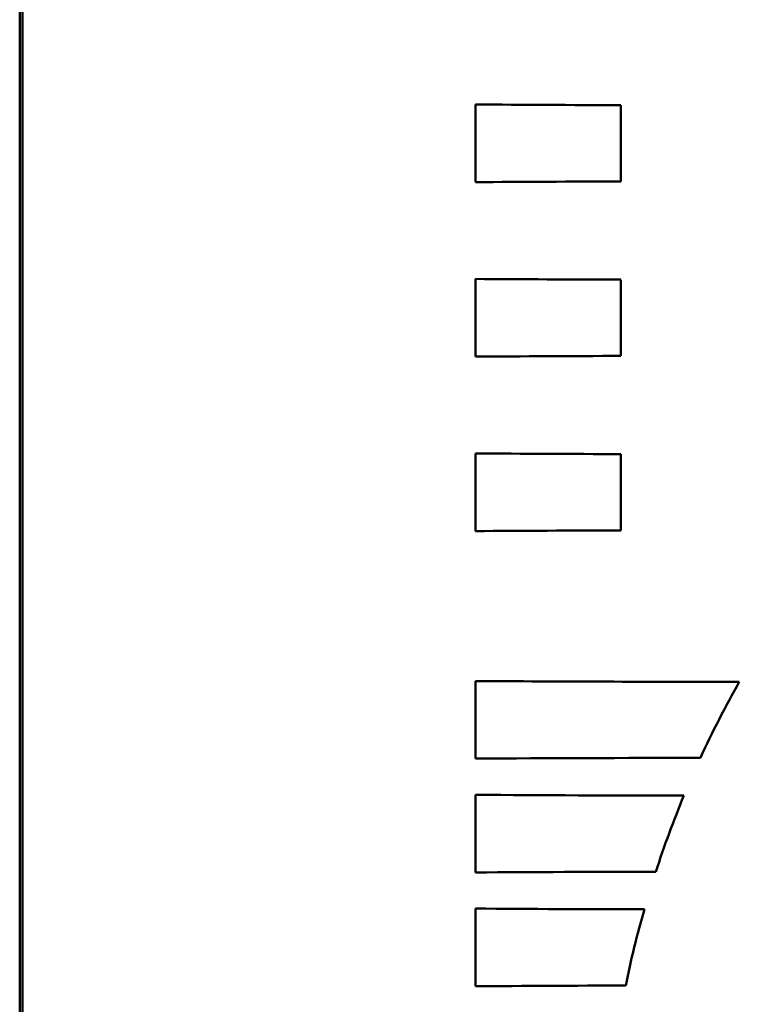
# Model space of a CAD drawing. Header units: inches. Extents: x 3.3 to 32.6, y -0.9 to 23.7.
# Tile 6 of 51: x 13 to 13.9, y 10.5 to 11.8. Entities that reach past the tile are written whole.
import ezdxf

# ---------------------------------------------------------------- set-up
doc = ezdxf.new("R2010")
doc.units = ezdxf.units.IN
doc.header["$MEASUREMENT"] = 0
doc.layers.add('Visible Edges(ANSI)', color=7, linetype='Continuous', lineweight=50)

msp = doc.modelspace()

# ---------------------------------------------------------------- linework, layer by layer
at = {"layer": 'Visible Edges(ANSI)'}
for p, q in [((12.9789, 7.0053), (12.9789, 14.8663)), ((12.9789, 7.0042), (12.9789, 14.8663)), ((12.9826, 7.0079), (12.9826, 14.8626)), ((13.5794, 11.588), (13.5794, 11.6903)), ((13.7709, 11.6894), (13.7709, 11.5889)), ((13.5794, 11.358), (13.5794, 11.4603)), ((13.7709, 11.4594), (13.7709, 11.3589)), ((13.5794, 11.128), (13.5794, 11.2303)), ((13.7709, 11.2294), (13.7709, 11.1289)), ((13.5794, 10.828), (13.5794, 10.9303)), ((13.5794, 10.678), (13.5794, 10.7803)), ((13.5794, 10.528), (13.5794, 10.6303))]:
    msp.add_line(p, q, dxfattribs=at)
for centre, start_param, end_param in [((13.8851, 11.7068), 1.225452, 1.443962), ((13.8851, 11.5715), 4.839223, 5.057733), ((13.8851, 11.4768), 1.225452, 1.443962), ((13.8851, 11.3415), 4.839223, 5.057733), ((13.8851, 11.2468), 1.225452, 1.443962), ((13.8851, 11.1115), 4.839223, 5.057733), ((13.8851, 10.9468), 1.225452, 1.617068), ((13.8851, 10.8115), 4.722868, 5.057733), ((13.8851, 10.7968), 1.225452, 1.536264), ((13.8851, 10.6615), 4.787971, 5.057733), ((13.8851, 10.6468), 1.225452, 1.478411), ((13.8851, 10.5115), 4.832152, 5.057733)]:
    msp.add_ellipse(centre, major_axis=(-0.903, 0), ratio=0.019377, start_param=start_param, end_param=end_param, dxfattribs=at)
for points in [[(13.9269, 10.9293), (13.9085, 10.8967), (13.8914, 10.8632), (13.8756, 10.829)], [(13.8539, 10.7793), (13.8403, 10.7463), (13.8279, 10.7128), (13.8169, 10.6789)], [(13.8018, 10.6294), (13.7923, 10.5961), (13.7841, 10.5625), (13.7772, 10.5289)]]:
    msp.add_open_spline(points, degree=3, dxfattribs=at)

doc.saveas('drawing.dxf')
